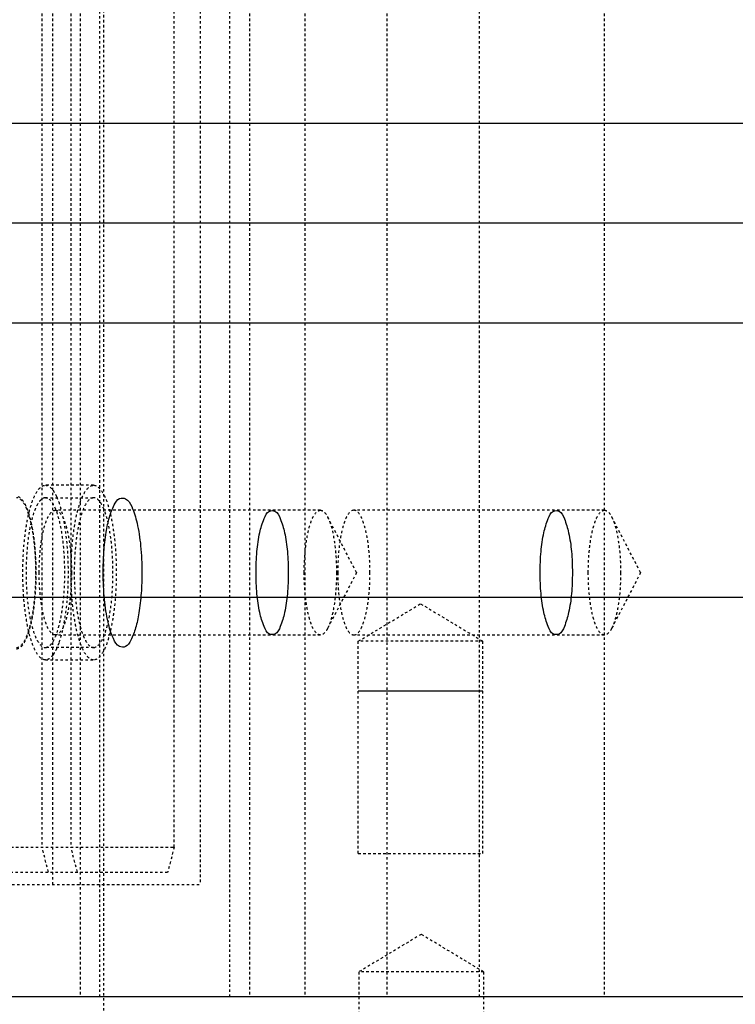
# Model space of a CAD drawing. Header units: millimetres. Extents: x -24622 to 2314, y -1603 to 2287.
# Tile 55 of 236: x -2837 to -2808, y 1403 to 1443. Entities that reach past the tile are written whole.
import ezdxf
from ezdxf.lldxf.tags import DXFTag

# ---------------------------------------------------------------- set-up
doc = ezdxf.new("R2010")
doc.units = ezdxf.units.MM
doc.linetypes.add('HIDDEN', pattern=[0.2, 0.1, -0.1])
doc.layers.add('DEFAULT_2', color=8, linetype='HIDDEN')
tags = doc.linetypes.add('CENTER', pattern=[2, 1.25, -0.25, 0.25, -0.25]).pattern_tags.tags
tags[10:11] = [DXFTag(74, 4), DXFTag(75, 0), DXFTag(340, '0'), DXFTag(46, 1.0), DXFTag(50, 0.0), DXFTag(44, 0.0), DXFTag(45, 0.0)]
tags[8:9] = [DXFTag(74, 4), DXFTag(75, 0), DXFTag(340, '0'), DXFTag(46, 1.0), DXFTag(50, 0.0), DXFTag(44, 0.0), DXFTag(45, 0.0)]
tags[6:7] = [DXFTag(74, 4), DXFTag(75, 0), DXFTag(340, '0'), DXFTag(46, 1.0), DXFTag(50, 0.0), DXFTag(44, 0.0), DXFTag(45, 0.0)]
tags[4:5] = [DXFTag(74, 4), DXFTag(75, 0), DXFTag(340, '0'), DXFTag(46, 1.0), DXFTag(50, 0.0), DXFTag(44, 0.0), DXFTag(45, 0.0)]
doc.dimstyles.new('副本 22', dxfattribs={"dimtxt": 24, "dimasz": 12, "dimexe": 2.1, "dimexo": 2.7, "dimgap": 2, "dimtad": 0, "dimtxsty": 'Standard', "dimblk": 'OPEN30', "dimcen": 0, "dimclrd": 5, "dimclre": 3, "dimclrt": 256, "dimadec": 0, "dimazin": 2, "dimtm": 1e-09, "dimtfac": 0.6, "dimtofl": 0, "dimtmove": 0, "dimatfit": 3, "dimldrblk": 'OPEN30', "dimfxl": 0, "dimtolj": 1, "dimarcsym": 0})

# ---------------------------------------------------------------- blocks, each defined once
blk = doc.blocks.new('_Open30')
at = {"color": 0, "linetype": 'ByBlock', "lineweight": -2}
for p, q in [((-1, 0.2679), (0, 0)), ((0, 0), (-1, -0.2679)), ((0, 0), (-1, 0))]:
    blk.add_line(p, q, dxfattribs=at)
blk = doc.blocks.new('*D100')
at = {"color": 3, "linetype": 'ByBlock', "lineweight": -2}
for p, q in [((-2933.808, 1416.715), (-2933.808, 1249.472)), ((-2583.808, 1416.715), (-2583.808, 1249.472))]:
    blk.add_line(p, q, dxfattribs=at)
at = {"color": 5, "linetype": 'ByBlock', "lineweight": -2}
for p, q in [((-2921.808, 1251.572), (-2790.808, 1251.572)), ((-2595.808, 1251.572), (-2726.808, 1251.572))]:
    blk.add_line(p, q, dxfattribs=at)
at = {"layer": 'Defpoints', "color": 0, "linetype": 'ByBlock'}
for p in [(-2933.808, 1419.415), (-2583.808, 1419.415), (-2933.808, 1251.572)]:
    blk.add_point(p, dxfattribs=at)
at = {"color": 5, "linetype": 'ByBlock', "lineweight": -2, "xscale": 12, "yscale": 12, "zscale": 12, "rotation": 180}
blk.add_blockref('_Open30', (-2933.808, 1251.572), dxfattribs=at)
at = {"color": 5, "linetype": 'ByBlock', "lineweight": -2, "xscale": 12, "yscale": 12, "zscale": 12}
blk.add_blockref('_Open30', (-2583.808, 1251.572), dxfattribs=at)
at = {"linetype": 'ByBlock', "insert": (-2758.808, 1251.572), "char_height": 24, "attachment_point": 5}
blk.add_mtext('\\A1;350', dxfattribs=at)

msp = doc.modelspace()

# ---------------------------------------------------------------- linework, layer by layer
at = {"color": 7, "linetype": 'Continuous'}
for p, q in [((-2583.808, 1438.415), (-2933.808, 1438.415)), ((-2583.808, 1430.415), (-2933.808, 1430.415)), ((-2583.808, 1419.415), (-2933.808, 1419.415)), ((-2817.932, 1415.665), (-2822.932, 1415.665)), ((-2672.074, 1403.415), (-2866.074, 1403.415))]:
    msp.add_line(p, q, dxfattribs=at)
at = {"color": 1, "linetype": 'CENTER', "ltscale": 71.12}
msp.add_line((-2583.808, 1434.415), (-2933.808, 1434.415), dxfattribs=at)
at = {"color": 7, "linetype": 'Continuous'}
for points, start_tangent, end_tangent in [([(-2833.158, 1420.415), (-2833.128, 1421.235), (-2833.035, 1422.033), (-2832.904, 1422.634), (-2832.715, 1423.125), (-2832.498, 1423.382), (-2832.258, 1423.377), (-2832.015, 1423.061), (-2831.8, 1422.403), (-2831.656, 1421.491), (-2831.605, 1420.415)], (0, 1), (0, -1)), ([(-2827.03, 1420.415), (-2826.991, 1421.261), (-2826.879, 1422.018), (-2826.707, 1422.579), (-2826.495, 1422.877), (-2826.27, 1422.877), (-2826.058, 1422.578), (-2825.886, 1422.016), (-2825.774, 1421.26), (-2825.736, 1420.415)], (0.001255, 0.999999), (0.001138, -0.999999)), ([(-2815.642, 1420.415), (-2815.604, 1421.258), (-2815.492, 1422.016), (-2815.319, 1422.578), (-2815.107, 1422.877), (-2814.881, 1422.877), (-2814.67, 1422.577), (-2814.497, 1422.014), (-2814.385, 1421.256), (-2814.348, 1420.415)], (0.000803, 1), (0.000679, -1)), ([(-2831.605, 1420.415), (-2831.634, 1419.596), (-2831.727, 1418.798), (-2831.859, 1418.197), (-2832.048, 1417.706), (-2832.265, 1417.449), (-2832.504, 1417.453), (-2832.748, 1417.77), (-2832.963, 1418.428), (-2833.106, 1419.34), (-2833.158, 1420.415)], (0, -1), (0, 1)), ([(-2825.736, 1420.415), (-2825.774, 1419.57), (-2825.886, 1418.813), (-2826.058, 1418.252), (-2826.27, 1417.954), (-2826.496, 1417.954), (-2826.707, 1418.253), (-2826.88, 1418.814), (-2826.992, 1419.571), (-2827.03, 1420.415)], (-0.001255, -0.999999), (-0.001138, 0.999999)), ([(-2814.348, 1420.415), (-2814.385, 1419.573), (-2814.498, 1418.815), (-2814.67, 1418.253), (-2814.882, 1417.954), (-2815.108, 1417.954), (-2815.32, 1418.254), (-2815.492, 1418.816), (-2815.604, 1419.575), (-2815.642, 1420.415)], (-0.000803, -1), (-0.000679, 1))]:
    msp.add_spline(points, degree=3, dxfattribs=dict(at, start_tangent=start_tangent, end_tangent=end_tangent))
at = {"layer": 'DEFAULT_2', "color": 8, "linetype": 'HIDDEN'}
for p, q in [((-2833.144, 1468.165), (-2833.144, 1400.665)), ((-2834.074, 1465.415), (-2834.074, 1403.415)), ((-2833.298, 1403.415), (-2833.298, 1465.415)), ((-2828.074, 1403.415), (-2828.074, 1465.415)), ((-2827.298, 1465.415), (-2827.298, 1403.415)), ((-2825.074, 1465.415), (-2825.074, 1403.415)), ((-2821.78, 1465.415), (-2821.78, 1403.415)), ((-2818.074, 1403.415), (-2818.074, 1465.415)), ((-2813.074, 1465.415), (-2813.074, 1403.415)), ((-2835.17, 1407.915), (-2835.17, 1460.915)), ((-2829.275, 1460.915), (-2829.275, 1407.915)), ((-2835.611, 1459.415), (-2835.611, 1409.415)), ((-2834.452, 1459.415), (-2834.452, 1409.415)), ((-2830.311, 1409.415), (-2830.311, 1459.415)), ((-2833.54, 1423.915), (-2835.472, 1423.915)), ((-2835.472, 1423.415), (-2833.54, 1423.415)), ((-2835.02, 1423.449), (-2834.94, 1423.247)), ((-2824.451, 1422.915), (-2835.076, 1422.915)), ((-2813.063, 1422.915), (-2823.108, 1422.915)), ((-2823, 1420.415), (-2824.162, 1422.653)), ((-2811.612, 1420.415), (-2812.774, 1422.653)), ((-2823, 1420.415), (-2824.162, 1418.178)), ((-2811.612, 1420.415), (-2812.774, 1418.178)), ((-2822.932, 1417.665), (-2820.432, 1419.168)), ((-2820.432, 1419.168), (-2817.932, 1417.665)), ((-2824.451, 1417.915), (-2835.076, 1417.915)), ((-2813.063, 1417.915), (-2823.108, 1417.915)), ((-2833.54, 1417.415), (-2835.472, 1417.415)), ((-2834.94, 1417.584), (-2835.02, 1417.382)), ((-2817.932, 1417.665), (-2822.932, 1417.665)), ((-2822.932, 1409.165), (-2822.932, 1417.665)), ((-2817.932, 1409.165), (-2817.932, 1417.665)), ((-2835.472, 1416.915), (-2833.54, 1416.915)), ((-2842.858, 1409.415), (-2830.311, 1409.415)), ((-2835.352, 1408.415), (-2835.611, 1409.415)), ((-2834.193, 1408.415), (-2834.452, 1409.415)), ((-2830.311, 1409.415), (-2830.569, 1408.415)), ((-2822.932, 1409.165), (-2817.932, 1409.165)), ((-2866.074, 1408.415), (-2830.569, 1408.415)), ((-2860.808, 1407.915), (-2829.275, 1407.915)), ((-2820.408, 1405.918), (-2822.908, 1404.415)), ((-2817.908, 1404.415), (-2820.408, 1405.918)), ((-2817.908, 1404.415), (-2822.908, 1404.415)), ((-2822.908, 1404.415), (-2822.908, 1398.415)), ((-2817.908, 1404.415), (-2817.908, 1398.415))]:
    msp.add_line(p, q, dxfattribs=at)
for points, start_tangent, end_tangent in [([(-2835.472, 1416.915), (-2835.819, 1417.182), (-2835.975, 1417.505), (-2836.113, 1417.941), (-2836.225, 1418.471), (-2836.309, 1419.076), (-2836.378, 1420.415), (-2836.309, 1421.755), (-2836.225, 1422.36), (-2836.113, 1422.89), (-2835.975, 1423.326), (-2835.819, 1423.649), (-2835.472, 1423.915)], (-1, 0), (1, 0)), ([(-2835.472, 1423.915), (-2835.395, 1423.903), (-2835.169, 1423.714)], (1, 0), (0.589206, -0.807983)), ([(-2835.169, 1423.714), (-2835.131, 1423.657), (-2835.02, 1423.449)], (0.589206, -0.807983), (0.410164, -0.912012)), ([(-2833.54, 1416.915), (-2833.887, 1417.182), (-2834.044, 1417.505), (-2834.181, 1417.941), (-2834.294, 1418.471), (-2834.377, 1419.076), (-2834.446, 1420.415), (-2834.377, 1421.755), (-2834.294, 1422.36), (-2834.181, 1422.89), (-2834.044, 1423.326), (-2833.887, 1423.649), (-2833.54, 1423.915)], (-1, 0), (1, 0)), ([(-2833.54, 1423.915), (-2833.194, 1423.649), (-2833.037, 1423.326), (-2832.9, 1422.89), (-2832.787, 1422.36), (-2832.703, 1421.755), (-2832.634, 1420.415), (-2832.703, 1419.076), (-2832.787, 1418.471), (-2832.9, 1417.941), (-2833.037, 1417.505), (-2833.194, 1417.182), (-2833.54, 1416.915)], (1, 0), (-1, 0)), ([(-2836.631, 1417.365), (-2836.329, 1417.598), (-2836.193, 1417.879), (-2836.073, 1418.259), (-2835.975, 1418.721), (-2835.902, 1419.248), (-2835.842, 1420.415), (-2835.902, 1421.583), (-2835.975, 1422.11), (-2836.073, 1422.572), (-2836.193, 1422.951), (-2836.329, 1423.233), (-2836.631, 1423.465)], (1, 0), (-1, 0)), ([(-2836.631, 1417.415), (-2836.334, 1417.644), (-2836.2, 1417.921), (-2836.082, 1418.294), (-2835.986, 1418.749), (-2835.914, 1419.267), (-2835.855, 1420.415), (-2835.914, 1421.563), (-2835.986, 1422.082), (-2836.082, 1422.537), (-2836.2, 1422.91), (-2836.334, 1423.187), (-2836.631, 1423.415)], (1, 0), (-1, 0)), ([(-2835.472, 1423.415), (-2835.769, 1423.187), (-2835.904, 1422.91), (-2836.021, 1422.537), (-2836.118, 1422.082), (-2836.19, 1421.563), (-2836.249, 1420.415), (-2836.19, 1419.267), (-2836.118, 1418.749), (-2836.021, 1418.294), (-2835.904, 1417.921), (-2835.769, 1417.644), (-2835.472, 1417.415)], (-1, 0), (1, 0)), ([(-2835.472, 1417.415), (-2835.175, 1417.644), (-2835.041, 1417.921), (-2834.923, 1418.294), (-2834.827, 1418.749), (-2834.755, 1419.267), (-2834.696, 1420.415), (-2834.755, 1421.563), (-2834.827, 1422.082), (-2834.923, 1422.537), (-2835.041, 1422.91), (-2835.175, 1423.187), (-2835.472, 1423.415)], (1, 0), (-1, 0)), ([(-2833.54, 1423.415), (-2833.838, 1423.187), (-2833.972, 1422.91), (-2834.089, 1422.537), (-2834.186, 1422.082), (-2834.258, 1421.563), (-2834.317, 1420.415), (-2834.258, 1419.267), (-2834.186, 1418.749), (-2834.089, 1418.294), (-2833.972, 1417.921), (-2833.838, 1417.644), (-2833.54, 1417.415)], (-1, 0), (1, 0)), ([(-2833.54, 1417.415), (-2833.243, 1417.644), (-2833.109, 1417.921), (-2832.991, 1418.294), (-2832.895, 1418.749), (-2832.823, 1419.267), (-2832.764, 1420.415), (-2832.823, 1421.563), (-2832.895, 1422.082), (-2832.991, 1422.537), (-2833.109, 1422.91), (-2833.243, 1423.187), (-2833.54, 1423.415)], (1, 0), (-1, 0)), ([(-2835.723, 1420.415), (-2835.674, 1421.372), (-2835.614, 1421.804), (-2835.533, 1422.183), (-2835.435, 1422.494), (-2835.324, 1422.725), (-2835.076, 1422.915)], (0, 1), (1, 0)), ([(-2835.076, 1422.915), (-2834.828, 1422.725), (-2834.716, 1422.494), (-2834.618, 1422.183), (-2834.538, 1421.804), (-2834.478, 1421.372), (-2834.429, 1420.415)], (1, 0), (0, -1)), ([(-2834.94, 1423.247), (-2834.783, 1422.688), (-2834.665, 1422.004), (-2834.566, 1420.415), (-2834.665, 1418.827), (-2834.783, 1418.142), (-2834.94, 1417.584)], (0.33547, -0.942051), (-0.33547, -0.942051)), ([(-2825.098, 1420.415), (-2825.049, 1421.371), (-2824.989, 1421.802), (-2824.909, 1422.181), (-2824.811, 1422.492), (-2824.699, 1422.723), (-2824.452, 1422.915)], (0, 1), (0.999958, 0.009178)), ([(-2824.452, 1422.915), (-2824.377, 1422.899), (-2824.267, 1422.813), (-2824.163, 1422.654)], (0.999958, 0.009178), (0.461894, -0.886935)), ([(-2823.108, 1422.915), (-2823.356, 1422.725), (-2823.468, 1422.494), (-2823.566, 1422.183), (-2823.646, 1421.804), (-2823.706, 1421.372), (-2823.755, 1420.415)], (-1, -0.000001), (0, -1)), ([(-2822.461, 1420.415), (-2822.511, 1421.372), (-2822.57, 1421.804), (-2822.651, 1422.183), (-2822.749, 1422.494), (-2822.861, 1422.725), (-2823.108, 1422.915)], (0, 1), (-1, -0.000001)), ([(-2813.71, 1420.415), (-2813.661, 1421.371), (-2813.601, 1421.802), (-2813.521, 1422.181), (-2813.423, 1422.492), (-2813.311, 1422.723), (-2813.064, 1422.915)], (0, 1), (0.999958, 0.009178)), ([(-2813.064, 1422.915), (-2812.989, 1422.899), (-2812.879, 1422.813), (-2812.775, 1422.654)], (0.999958, 0.009178), (0.461894, -0.886935)), ([(-2824.163, 1422.654), (-2824.015, 1422.264), (-2823.901, 1421.733), (-2823.804, 1420.415)], (0.461894, -0.886935), (0, -1)), ([(-2812.775, 1422.654), (-2812.627, 1422.264), (-2812.513, 1421.733), (-2812.416, 1420.415)], (0.461894, -0.886935), (0, -1)), ([(-2835.076, 1417.916), (-2835.324, 1418.106), (-2835.435, 1418.337), (-2835.533, 1418.648), (-2835.614, 1419.026), (-2835.674, 1419.459), (-2835.723, 1420.415)], (-1, 0), (0, 1)), ([(-2834.429, 1420.415), (-2834.478, 1419.459), (-2834.538, 1419.026), (-2834.618, 1418.648), (-2834.716, 1418.337), (-2834.828, 1418.106), (-2835.076, 1417.916)], (0, -1), (-1, 0)), ([(-2824.449, 1417.916), (-2824.697, 1418.104), (-2824.809, 1418.334), (-2824.908, 1418.645), (-2824.988, 1419.024), (-2825.048, 1419.457), (-2825.098, 1420.415)], (-0.999958, -0.009178), (0, 1)), ([(-2823.804, 1420.415), (-2823.901, 1419.1), (-2824.015, 1418.568), (-2824.162, 1418.178)], (0, -1), (-0.460782, -0.887514)), ([(-2823.755, 1420.415), (-2823.706, 1419.459), (-2823.646, 1419.026), (-2823.566, 1418.648), (-2823.468, 1418.337), (-2823.356, 1418.106), (-2823.108, 1417.916)], (0, -1), (1, -0.000001)), ([(-2823.108, 1417.916), (-2822.861, 1418.106), (-2822.749, 1418.337), (-2822.651, 1418.648), (-2822.57, 1419.026), (-2822.511, 1419.459), (-2822.461, 1420.415)], (1, -0.000001), (0, 1)), ([(-2813.061, 1417.916), (-2813.309, 1418.104), (-2813.421, 1418.334), (-2813.52, 1418.645), (-2813.6, 1419.024), (-2813.66, 1419.457), (-2813.71, 1420.415)], (-0.999958, -0.009178), (0, 1)), ([(-2812.416, 1420.415), (-2812.513, 1419.1), (-2812.627, 1418.568), (-2812.774, 1418.178)], (0, -1), (-0.460782, -0.887514)), ([(-2824.162, 1418.178), (-2824.231, 1418.065), (-2824.449, 1417.916)], (-0.460782, -0.887514), (-0.999958, -0.009178)), ([(-2812.774, 1418.178), (-2812.842, 1418.065), (-2813.061, 1417.916)], (-0.460782, -0.887514), (-0.999958, -0.009178)), ([(-2835.02, 1417.382), (-2835.056, 1417.306), (-2835.169, 1417.117)], (-0.410164, -0.912012), (-0.589206, -0.807983)), ([(-2835.169, 1417.117), (-2835.243, 1417.029), (-2835.472, 1416.915)], (-0.589206, -0.807983), (-1, 0))]:
    msp.add_spline(points, degree=3, dxfattribs=dict(at, start_tangent=start_tangent, end_tangent=end_tangent))

# ---------------------------------------------------------------- dimensions: what is measured, and where the dimension line sits
at = {"color": 5, "linetype": 'ByBlock'}
dim = msp.add_linear_dim(base=(-2933.808, 1251.572), p1=(-2583.808, 1419.415), p2=(-2933.808, 1419.415), dimstyle='副本 22', dxfattribs=at)
dim.commit()
dim.dimension.update_dxf_attribs({"geometry": '*D100', "text_midpoint": (-2758.808, 1251.572)})

doc.saveas('drawing.dxf')
